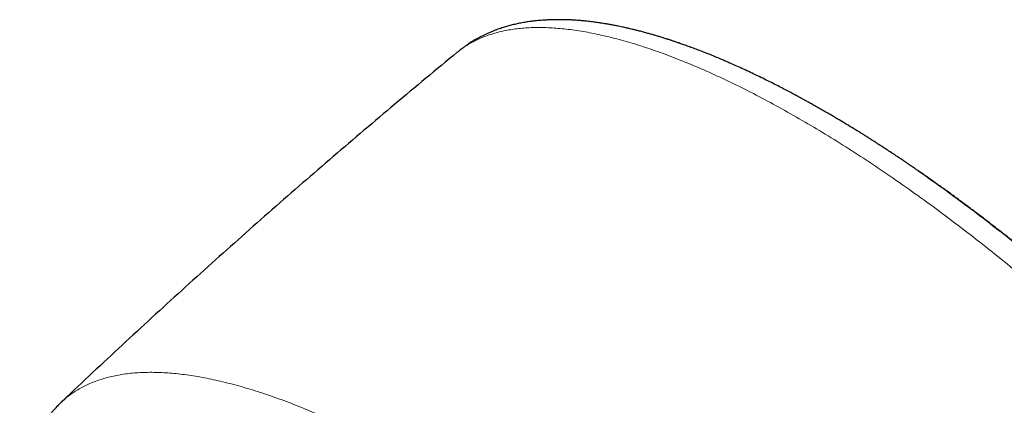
# Model space of a CAD drawing. Header units: millimetres. Extents: x 8 to 791, y 12 to 1717.
# Tile 128 of 256: x 581 to 625, y 674 to 691. Entities that reach past the tile are written whole.
import ezdxf

# ---------------------------------------------------------------- set-up
doc = ezdxf.new("R2010")
doc.units = ezdxf.units.MM

msp = doc.modelspace()

# ---------------------------------------------------------------- linework, layer by layer
at = {"color": 7, "linetype": 'Continuous', "lineweight": 30}
for p, q in [((600.618, 689.544), (600.608, 689.535)), ((582.94, 673.907), (582.944, 673.91))]:
    msp.add_line(p, q, dxfattribs=at)
for points, knots in [([(621.129, 684.239), (621.087, 684.268), (620.994, 684.332), (620.843, 684.436), (620.666, 684.557), (620.463, 684.694), (620.253, 684.835), (620.04, 684.976), (619.828, 685.116), (619.606, 685.261), (619.381, 685.407), (619.01, 685.645), (618.497, 685.969), (617.847, 686.367), (617.347, 686.663), (616.993, 686.869), (616.782, 686.99), (616.576, 687.107), (616.383, 687.215), (616.212, 687.311), (616.064, 687.392), (615.941, 687.46), (615.84, 687.515), (615.764, 687.556), (615.711, 687.584), (615.669, 687.607), (615.618, 687.635), (615.543, 687.674), (615.405, 687.748), (615.207, 687.852), (614.947, 687.987), (614.662, 688.132), (614.357, 688.285), (614.044, 688.438), (613.732, 688.588), (613.423, 688.732), (613.119, 688.872), (612.878, 688.979), (612.702, 689.056), (612.594, 689.103), (612.498, 689.145), (612.414, 689.181), (612.341, 689.212), (612.275, 689.24), (612.201, 689.271), (612.107, 689.31), (611.985, 689.36), (611.842, 689.418), (611.688, 689.48), (611.502, 689.553), (611.292, 689.634), (611.063, 689.721), (610.846, 689.8), (610.647, 689.871), (610.47, 689.933), (610.32, 689.985), (610.203, 690.024), (610.104, 690.057), (610.002, 690.09), (609.871, 690.132), (609.718, 690.181), (609.554, 690.231), (609.392, 690.279), (609.238, 690.324), (609.07, 690.371), (608.893, 690.42), (608.71, 690.468), (608.548, 690.509), (608.411, 690.542), (608.305, 690.568), (608.22, 690.587), (608.141, 690.605), (608.049, 690.626), (607.943, 690.649), (607.828, 690.673), (607.697, 690.7), (607.552, 690.728), (607.394, 690.757), (607.238, 690.784), (607.097, 690.808), (606.978, 690.826), (606.875, 690.841), (606.777, 690.855), (606.673, 690.869), (606.559, 690.884), (606.429, 690.899), (606.281, 690.915), (606.116, 690.93), (605.937, 690.945), (605.754, 690.957), (605.581, 690.966), (605.424, 690.971), (605.286, 690.974), (605.164, 690.976), (605.056, 690.976), (604.956, 690.975), (604.863, 690.973), (604.777, 690.971), (604.694, 690.968), (604.608, 690.964), (604.505, 690.958), (604.386, 690.951), (604.253, 690.94), (604.112, 690.926), (603.96, 690.909), (603.821, 690.891), (603.697, 690.873), (603.59, 690.855), (603.48, 690.836), (603.367, 690.814), (603.258, 690.791), (603.148, 690.767), (603.043, 690.741), (602.936, 690.714), (602.833, 690.686), (602.73, 690.656), (602.626, 690.624), (602.516, 690.588), (602.398, 690.547), (602.294, 690.509), (602.212, 690.477), (602.149, 690.452), (602.082, 690.425), (602.009, 690.394), (601.937, 690.362), (601.872, 690.332), (601.813, 690.304), (601.753, 690.275), (601.688, 690.242), (601.619, 690.207), (601.549, 690.169), (601.483, 690.133), (601.409, 690.091), (601.323, 690.041), (601.229, 689.983), (601.138, 689.925), (601.066, 689.877), (601.011, 689.84), (600.969, 689.81), (600.92, 689.775), (600.86, 689.732), (600.787, 689.678), (600.703, 689.613), (600.644, 689.565), (600.612, 689.539)], [0, 0, 0, 0, 0.004677, 0.0104, 0.017175, 0.025003, 0.033888, 0.041609, 0.049984, 0.058872, 0.067777, 0.076655, 0.102924, 0.12896, 0.154766, 0.163385, 0.171977, 0.180543, 0.188573, 0.195649, 0.201668, 0.206765, 0.210941, 0.214195, 0.216135, 0.217507, 0.219428, 0.222507, 0.226745, 0.236514, 0.247109, 0.259146, 0.27209, 0.285343, 0.298538, 0.311677, 0.324758, 0.33772, 0.342936, 0.347645, 0.351846, 0.355541, 0.358727, 0.361407, 0.364232, 0.36844, 0.373803, 0.380322, 0.387423, 0.39434, 0.405167, 0.415498, 0.425331, 0.43458, 0.442712, 0.449639, 0.45536, 0.458832, 0.463475, 0.46955, 0.477053, 0.484997, 0.492632, 0.499959, 0.506977, 0.516612, 0.525551, 0.533421, 0.540143, 0.545714, 0.548947, 0.552794, 0.557357, 0.562637, 0.568509, 0.574647, 0.582339, 0.590388, 0.598692, 0.60608, 0.612217, 0.61712, 0.622098, 0.627514, 0.63337, 0.64013, 0.647976, 0.65691, 0.666705, 0.67691, 0.686544, 0.695208, 0.702898, 0.709616, 0.715621, 0.721246, 0.726525, 0.731457, 0.736043, 0.740795, 0.746352, 0.753918, 0.761501, 0.769777, 0.778893, 0.788496, 0.794884, 0.801352, 0.808032, 0.815088, 0.822104, 0.828351, 0.835488, 0.841991, 0.848535, 0.855121, 0.861753, 0.868595, 0.876508, 0.884715, 0.888975, 0.892763, 0.897186, 0.902305, 0.907284, 0.911687, 0.915524, 0.919275, 0.923724, 0.928767, 0.933606, 0.938078, 0.942342, 0.949066, 0.955947, 0.962233, 0.968309, 0.971163, 0.974097, 0.97753, 0.981836, 0.987015, 0.993069, 1, 1, 1, 1]), ([(600.607, 689.536), (600.596, 689.527), (600.12, 689.137), (599.185, 688.361), (597.802, 687.206), (596.426, 686.042), (595.056, 684.871), (593.693, 683.692), (592.335, 682.505), (590.985, 681.312), (589.641, 680.11), (588.303, 678.902), (586.972, 677.685), (585.647, 676.462), (584.33, 675.231), (583.426, 674.381), (582.963, 673.939), (582.935, 673.912)], [0, 0, 0, 0, 0.0018656, 0.0782609, 0.1546585, 0.231058, 0.3074591, 0.3838613, 0.4602643, 0.5366677, 0.6130712, 0.6894743, 0.7658767, 0.842278, 0.9186779, 0.9950759, 1, 1, 1, 1]), ([(621.124, 684.244), (621.136, 684.235), (621.499, 683.99), (622.212, 683.48), (623.261, 682.714), (624.308, 681.918), (625.356, 681.095), (626.41, 680.24), (627.468, 679.353), (628.526, 678.437), (629.578, 677.497), (630.621, 676.536), (631.647, 675.562), (632.654, 674.577), (633.641, 673.583), (634.611, 672.576), (635.57, 671.552), (636.514, 670.511), (637.441, 669.457), (638.344, 668.398), (639.221, 667.335), (640.065, 666.277), (640.876, 665.226), (641.651, 664.184), (642.237, 663.374), (642.552, 662.915), (642.632, 662.799)], [0, 0, 0, 0, 0.001621, 0.046725, 0.091024, 0.135322, 0.179621, 0.22392, 0.269024, 0.314128, 0.359232, 0.404336, 0.44944, 0.493739, 0.538038, 0.582337, 0.626636, 0.67174, 0.716844, 0.761948, 0.807052, 0.852156, 0.896455, 0.940753, 0.985052, 1, 1, 1, 1]), ([(632.792, 674.448), (632.646, 674.593), (632.441, 674.797), (632.136, 675.096), (631.876, 675.35), (631.563, 675.651), (631.234, 675.966), (630.886, 676.295), (630.525, 676.633), (630.154, 676.977), (629.774, 677.326), (629.386, 677.677), (628.992, 678.03), (628.593, 678.383), (628.189, 678.736), (627.781, 679.089), (627.369, 679.44), (626.954, 679.79), (626.536, 680.138), (626.115, 680.483), (625.693, 680.826), (625.268, 681.166), (624.842, 681.502), (624.414, 681.835), (623.985, 682.165), (623.556, 682.49), (623.125, 682.812), (622.694, 683.129), (622.262, 683.442), (621.83, 683.75), (621.453, 684.016), (621.221, 684.176), (621.132, 684.238)], [0, 0, 0, 0, 0.039503, 0.055388, 0.081783, 0.109189, 0.138597, 0.169302, 0.201023, 0.233533, 0.266672, 0.300319, 0.334384, 0.368797, 0.403502, 0.438455, 0.473621, 0.50897, 0.544477, 0.580122, 0.615887, 0.651757, 0.687718, 0.723759, 0.75987, 0.796041, 0.832265, 0.868534, 0.904842, 0.941182, 0.977549, 1, 1, 1, 1]), ([(582.94, 673.915), (582.906, 673.882), (582.843, 673.822), (582.762, 673.739), (582.697, 673.671), (582.648, 673.618), (582.603, 673.568), (582.56, 673.519), (582.513, 673.464), (582.464, 673.406), (582.411, 673.341), (582.357, 673.272), (582.307, 673.206), (582.261, 673.146), (582.213, 673.078), (582.157, 672.999), (582.093, 672.903), (582.027, 672.799), (581.959, 672.687), (581.893, 672.571), (581.83, 672.456), (581.772, 672.343), (581.718, 672.232), (581.668, 672.124), (581.624, 672.023), (581.585, 671.927), (581.549, 671.838), (581.517, 671.751), (581.484, 671.662), (581.451, 671.565), (581.416, 671.459), (581.382, 671.345), (581.346, 671.221), (581.312, 671.091), (581.281, 670.959), (581.252, 670.829), (581.227, 670.705), (581.205, 670.586), (581.187, 670.478), (581.172, 670.38), (581.159, 670.288), (581.146, 670.192), (581.133, 670.08), (581.12, 669.952), (581.108, 669.813), (581.097, 669.669), (581.087, 669.471), (581.079, 669.222), (581.079, 668.924), (581.087, 668.632), (581.103, 668.343), (581.124, 668.069), (581.149, 667.811), (581.177, 667.571), (581.21, 667.324), (581.25, 667.063), (581.294, 666.802), (581.341, 666.548), (581.389, 666.312), (581.438, 666.084), (581.487, 665.869), (581.536, 665.666), (581.583, 665.476), (581.629, 665.299), (581.677, 665.123), (581.729, 664.937), (581.784, 664.746), (581.842, 664.552), (581.901, 664.359), (581.966, 664.155), (582.034, 663.944), (582.127, 663.67), (582.247, 663.327), (582.363, 663.009), (582.45, 662.78), (582.5, 662.65), (582.547, 662.53), (582.589, 662.423), (582.626, 662.332), (582.657, 662.255), (582.682, 662.193), (582.701, 662.145), (582.716, 662.108), (582.734, 662.064), (582.761, 662), (582.799, 661.907), (582.852, 661.781), (582.917, 661.627), (582.991, 661.454), (583.067, 661.281), (583.143, 661.109), (583.219, 660.94), (583.309, 660.742), (583.413, 660.517), (583.533, 660.263), (583.667, 659.983), (583.822, 659.668), (584.002, 659.308), (584.199, 658.923), (584.414, 658.512), (584.607, 658.155), (584.77, 657.857), (584.895, 657.63), (585.019, 657.409), (585.138, 657.2), (585.247, 657.009), (585.348, 656.834), (585.439, 656.678), (585.524, 656.533), (585.601, 656.402), (585.669, 656.288), (585.725, 656.195), (585.769, 656.12), (585.809, 656.054), (585.85, 655.987), (585.906, 655.893), (585.984, 655.764), (586.087, 655.596), (586.21, 655.396), (586.345, 655.179), (586.491, 654.947), (586.646, 654.703), (586.812, 654.443), (586.986, 654.175), (587.162, 653.907), (587.418, 653.519), (587.758, 653.014), (588.213, 652.355), (588.7, 651.664), (589.222, 650.943), (589.763, 650.213), (590.324, 649.474), (590.906, 648.724), (591.497, 647.98), (592.095, 647.244), (592.7, 646.514), (593.312, 645.792), (593.93, 645.077), (594.606, 644.31), (595.346, 643.49), (596.153, 642.617), (596.973, 641.751), (597.805, 640.894), (598.634, 640.06), (599.456, 639.252), (600.272, 638.467), (601.094, 637.694), (601.924, 636.932), (602.758, 636.183), (603.558, 635.481), (604.324, 634.824), (605.061, 634.205), (605.811, 633.588), (606.575, 632.973), (607.353, 632.362), (608.143, 631.756), (608.939, 631.16), (609.733, 630.582), (610.515, 630.026), (611.282, 629.496), (612.003, 629.011), (612.679, 628.568), (613.186, 628.245), (613.555, 628.013), (613.785, 627.87), (613.996, 627.74), (614.197, 627.618), (614.384, 627.505), (614.554, 627.403), (614.68, 627.328), (614.772, 627.274), (614.839, 627.234), (614.913, 627.19), (615.003, 627.137), (615.116, 627.071), (615.253, 626.992), (615.413, 626.9), (615.596, 626.795), (615.801, 626.679), (616.029, 626.552), (616.363, 626.367), (616.785, 626.139), (617.277, 625.881), (617.74, 625.644), (618.176, 625.427), (618.584, 625.23), (618.942, 625.061), (619.254, 624.918), (619.52, 624.799), (619.764, 624.691), (619.984, 624.596), (620.179, 624.513), (620.345, 624.444), (620.483, 624.387), (620.599, 624.34), (620.69, 624.303), (620.768, 624.272), (620.844, 624.242), (620.938, 624.205), (621.051, 624.16), (621.177, 624.112), (621.316, 624.059), (621.463, 624.004), (621.615, 623.948), (621.763, 623.894), (621.905, 623.844), (622.04, 623.796), (622.201, 623.741), (622.381, 623.68), (622.577, 623.616), (622.745, 623.563), (622.889, 623.518), (623.012, 623.48), (623.126, 623.446), (623.234, 623.414), (623.338, 623.384), (623.442, 623.355), (623.545, 623.326), (623.65, 623.297), (623.761, 623.268), (623.885, 623.235), (624.024, 623.2), (624.178, 623.162), (624.368, 623.117), (624.589, 623.067), (624.835, 623.015), (625.078, 622.967), (625.291, 622.928), (625.475, 622.897), (625.63, 622.873), (625.777, 622.851), (625.909, 622.833), (626.023, 622.818), (626.112, 622.808), (626.179, 622.8), (626.235, 622.794), (626.297, 622.787), (626.374, 622.779), (626.465, 622.77), (626.568, 622.761), (626.706, 622.75), (626.865, 622.739), (627.036, 622.73), (627.187, 622.725), (627.309, 622.721), (627.405, 622.72), (627.481, 622.719), (627.553, 622.719), (627.631, 622.719), (627.722, 622.721), (627.827, 622.723), (627.943, 622.727), (628.067, 622.733), (628.194, 622.74), (628.321, 622.75), (628.471, 622.763), (628.64, 622.781), (628.826, 622.805), (629.005, 622.833), (629.179, 622.864), (629.352, 622.898), (629.522, 622.937), (629.685, 622.978), (629.82, 623.016), (629.932, 623.05), (630.028, 623.08), (630.131, 623.115), (630.239, 623.153), (630.345, 623.193), (630.443, 623.232), (630.532, 623.269), (630.615, 623.306), (630.693, 623.341), (630.771, 623.378), (630.849, 623.417), (630.93, 623.458), (631.01, 623.501), (631.087, 623.543), (631.166, 623.588), (631.249, 623.638), (631.331, 623.689), (631.405, 623.737), (631.465, 623.777), (631.516, 623.812), (631.561, 623.844), (631.607, 623.876), (631.663, 623.917), (631.727, 623.965), (631.794, 624.017), (631.858, 624.068), (631.919, 624.119), (631.98, 624.171), (632.044, 624.227), (632.111, 624.287), (632.18, 624.351), (632.249, 624.418), (632.327, 624.495), (632.387, 624.558), (632.415, 624.587)], [0, 0, 0, 0, 0.002468, 0.004603, 0.006406, 0.007889, 0.009177, 0.01063, 0.011877, 0.013291, 0.015066, 0.016885, 0.018554, 0.020075, 0.021532, 0.023674, 0.026014, 0.02865, 0.031449, 0.034228, 0.037044, 0.039676, 0.042368, 0.044886, 0.047227, 0.049401, 0.051427, 0.053306, 0.055289, 0.05746, 0.059834, 0.062335, 0.064948, 0.067936, 0.070723, 0.073378, 0.076183, 0.078511, 0.080792, 0.082789, 0.0845, 0.08638, 0.08861, 0.091214, 0.094041, 0.096848, 0.099631, 0.105494, 0.111075, 0.116389, 0.121578, 0.126805, 0.13104, 0.135219, 0.139353, 0.143756, 0.14852, 0.152511, 0.156437, 0.160138, 0.163616, 0.166869, 0.169881, 0.172649, 0.175249, 0.178123, 0.18134, 0.184108, 0.187087, 0.190203, 0.193378, 0.196612, 0.202519, 0.208611, 0.210564, 0.2125, 0.214245, 0.215775, 0.21709, 0.218191, 0.219077, 0.219749, 0.220206, 0.220677, 0.221624, 0.222943, 0.224635, 0.226994, 0.229463, 0.231891, 0.23428, 0.23663, 0.238939, 0.242488, 0.24594, 0.249387, 0.253922, 0.258763, 0.26391, 0.269364, 0.275125, 0.278066, 0.28108, 0.284018, 0.286726, 0.289205, 0.291456, 0.293477, 0.29527, 0.297039, 0.298509, 0.299681, 0.300621, 0.30138, 0.302197, 0.303222, 0.304973, 0.307119, 0.309659, 0.312594, 0.315393, 0.318476, 0.321823, 0.325212, 0.328582, 0.331932, 0.339752, 0.347465, 0.356505, 0.365392, 0.374127, 0.38343, 0.392619, 0.401735, 0.41078, 0.419753, 0.428653, 0.437482, 0.446239, 0.457206, 0.468173, 0.479139, 0.490105, 0.50107, 0.511455, 0.521839, 0.532224, 0.542609, 0.552995, 0.563382, 0.572295, 0.581333, 0.590529, 0.599884, 0.609397, 0.619069, 0.6289, 0.638663, 0.648316, 0.657804, 0.667126, 0.675192, 0.683131, 0.686214, 0.689164, 0.691845, 0.694258, 0.696817, 0.698983, 0.700757, 0.701653, 0.702495, 0.703361, 0.704497, 0.705955, 0.707712, 0.709771, 0.71213, 0.714789, 0.71775, 0.721007, 0.727831, 0.734332, 0.74051, 0.746365, 0.751896, 0.757103, 0.761027, 0.764738, 0.768146, 0.771221, 0.773964, 0.776375, 0.778221, 0.779829, 0.781309, 0.782116, 0.783193, 0.784542, 0.786161, 0.788052, 0.790006, 0.792185, 0.794455, 0.796634, 0.79872, 0.800713, 0.802615, 0.80586, 0.808794, 0.811416, 0.813494, 0.815327, 0.817041, 0.818702, 0.820311, 0.821868, 0.823507, 0.825086, 0.826783, 0.828728, 0.830918, 0.833356, 0.83604, 0.840024, 0.844023, 0.848013, 0.851992, 0.85464, 0.857283, 0.859841, 0.862111, 0.864082, 0.865753, 0.866711, 0.867578, 0.868654, 0.86999, 0.871587, 0.873445, 0.875483, 0.878927, 0.882023, 0.88477, 0.887158, 0.888766, 0.890138, 0.891363, 0.8928, 0.894522, 0.896503, 0.898742, 0.901182, 0.903646, 0.90612, 0.908605, 0.912504, 0.916264, 0.919843, 0.923436, 0.927069, 0.930677, 0.934233, 0.937549, 0.939501, 0.941561, 0.943845, 0.946353, 0.948836, 0.951054, 0.953054, 0.954924, 0.956804, 0.958531, 0.960389, 0.962359, 0.964264, 0.966066, 0.967882, 0.969915, 0.972169, 0.973914, 0.97543, 0.9767, 0.977728, 0.978822, 0.980143, 0.981948, 0.983695, 0.985321, 0.986848, 0.988422, 0.990035, 0.991833, 0.993882, 0.996091, 0.998133, 1, 1, 1, 1])]:
    msp.add_open_spline(points, degree=3, knots=knots, dxfattribs=at)
at = {"color": 8, "linetype": 'Continuous', "lineweight": 0}
for points, knots in [([(615.832, 686.559), (615.487, 686.755), (614.796, 687.148), (613.782, 687.685), (612.787, 688.182), (611.813, 688.635), (610.869, 689.041), (609.955, 689.4), (609.073, 689.713), (608.219, 689.98), (607.39, 690.204), (606.587, 690.383), (605.813, 690.514), (605.074, 690.598), (604.372, 690.633), (603.712, 690.62), (603.095, 690.56), (602.52, 690.453), (601.985, 690.3), (601.487, 690.102), (601.035, 689.85), (600.745, 689.662), (600.62, 689.546), (600.618, 689.544)], [0, 0, 0, 0, 0.050319, 0.100639, 0.150958, 0.201277, 0.251597, 0.301018, 0.350439, 0.399859, 0.44928, 0.4996, 0.549919, 0.600238, 0.650558, 0.700877, 0.750298, 0.799719, 0.84914, 0.898561, 0.94888, 0.999199, 1, 1, 1, 1]), ([(647.98, 642.318), (648.025, 642.371), (648.181, 642.551), (648.396, 642.903), (648.625, 643.371), (648.805, 643.881), (648.94, 644.431), (649.028, 645.024), (649.069, 645.66), (649.062, 646.338), (649.006, 647.054), (648.902, 647.805), (648.751, 648.587), (648.554, 649.396), (648.313, 650.23), (648.026, 651.094), (647.692, 651.99), (647.311, 652.917), (646.883, 653.874), (646.411, 654.855), (645.895, 655.856), (645.34, 656.87), (644.749, 657.894), (644.122, 658.927), (643.457, 659.973), (642.753, 661.035), (642.008, 662.113), (641.224, 663.204), (640.407, 664.299), (639.558, 665.397), (638.684, 666.49), (637.788, 667.574), (636.871, 668.648), (635.93, 669.716), (634.962, 670.783), (633.967, 671.847), (632.946, 672.905), (631.908, 673.949), (630.855, 674.977), (629.795, 675.981), (628.731, 676.96), (627.664, 677.911), (626.591, 678.84), (625.506, 679.749), (624.411, 680.637), (623.31, 681.502), (622.209, 682.336), (621.113, 683.137), (620.028, 683.9), (618.958, 684.624), (617.903, 685.308), (616.859, 685.958), (616.175, 686.359), (615.832, 686.559)], [0, 0, 0, 0, 0.008301, 0.028306, 0.047954, 0.067603, 0.087251, 0.106899, 0.126905, 0.14691, 0.166915, 0.186921, 0.206926, 0.226575, 0.246223, 0.265871, 0.285519, 0.305525, 0.32553, 0.345536, 0.365541, 0.385546, 0.405195, 0.424843, 0.444491, 0.464139, 0.484145, 0.50415, 0.524156, 0.544161, 0.564167, 0.583815, 0.603463, 0.623111, 0.64276, 0.662765, 0.682771, 0.702776, 0.722781, 0.742787, 0.762435, 0.782083, 0.801732, 0.82138, 0.841385, 0.861391, 0.881396, 0.901402, 0.921407, 0.941055, 0.960703, 0.980352, 1, 1, 1, 1]), ([(582.944, 673.91), (583.024, 673.986), (583.228, 674.181), (583.608, 674.442), (584.081, 674.7), (584.603, 674.909), (585.173, 675.07), (585.786, 675.181), (586.441, 675.241), (587.133, 675.251), (587.859, 675.212), (588.618, 675.124), (589.413, 674.988), (590.246, 674.802), (591.118, 674.567), (592.026, 674.281), (592.965, 673.946), (593.932, 673.564), (594.919, 673.136), (595.925, 672.667), (596.946, 672.155), (597.987, 671.604), (598.695, 671.201), (599.049, 670.999)], [0, 0, 0, 0, 0.030736, 0.078763, 0.12679, 0.175689, 0.224589, 0.273489, 0.322389, 0.371288, 0.419315, 0.467342, 0.515368, 0.563395, 0.612295, 0.661194, 0.710094, 0.758994, 0.807893, 0.85592, 0.903947, 0.951973, 1, 1, 1, 1])]:
    msp.add_open_spline(points, degree=3, knots=knots, dxfattribs=at)

doc.saveas('drawing.dxf')
